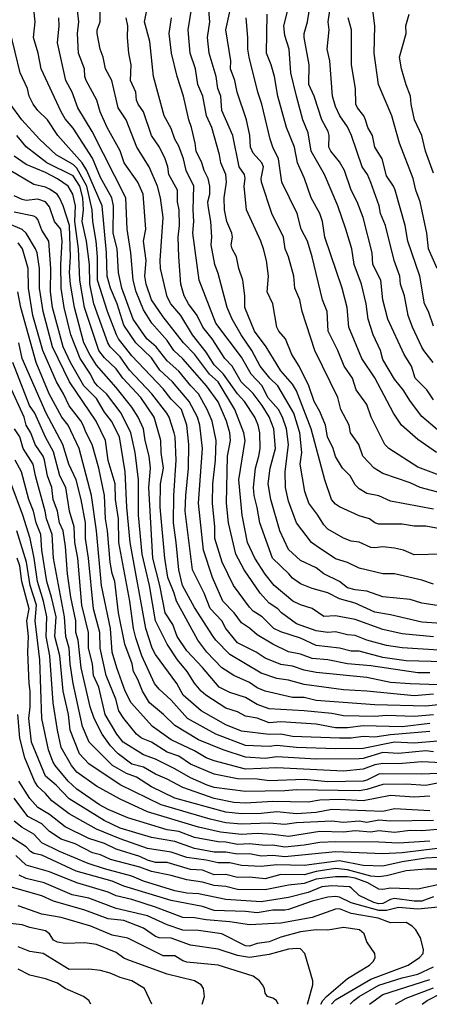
# Model space of a CAD drawing. Header units: metres. Extents: x -51132 to -49532, y -231222 to -229437.
# Tile 45 of 256: x -50612 to -50560, y -231222 to -231096. Entities that reach past the tile are written whole.
import ezdxf

# ---------------------------------------------------------------- set-up
doc = ezdxf.new("R2010")
doc.units = ezdxf.units.M
doc.layers.add('CONTOUR_INDEX', color=1, linetype='Continuous')
doc.layers.add('CONTOUR_INTER', color=3, linetype='Continuous')

msp = doc.modelspace()

# ---------------------------------------------------------------- linework, layer by layer
at = {"layer": 'CONTOUR_INDEX'}
for points, elevation in [([(-50559.14, -231139.76), (-50560.35, -231138.26), (-50560.58, -231137.82), (-50561.78, -231135.26), (-50562.31, -231133.76), (-50562.79, -231131.26), (-50563.3, -231129.76), (-50563.39, -231128.76), (-50564.12, -231126.76), (-50565.24, -231122.26), (-50565.86, -231120.76), (-50566.03, -231119.76), (-50567.08, -231116.77), (-50567.53, -231115.76), (-50568.19, -231114.76), (-50569.56, -231110.76), (-50570.08, -231109.65), (-50571.05, -231108.26), (-50571.58, -231107.09), (-50572, -231105.76), (-50572.33, -231101.26), (-50572.67, -231099.76), (-50572.41, -231097.26), (-50572.53, -231096.26), (-50572.04, -231092.76)], 70), ([(-50553.58, -231157.65), (-50560.79, -231155.76), (-50562.08, -231155.14), (-50565.58, -231153.96), (-50566.67, -231153.26), (-50568.13, -231151.76), (-50568.63, -231150.26), (-50569.68, -231148.76), (-50569.85, -231147.76), (-50570.92, -231145.76), (-50571.3, -231144.26), (-50574.24, -231138.26), (-50575.87, -231133.26), (-50576.16, -231131.76), (-50576.79, -231130.26), (-50576.93, -231128.76), (-50577.58, -231126.26), (-50578.04, -231125.26), (-50578.24, -231123.76), (-50579.74, -231120.76), (-50581.05, -231116.76), (-50581.08, -231116.26), (-50580.78, -231114.76), (-50581.01, -231114.26), (-50582.08, -231113.03), (-50582.45, -231112.26), (-50582.52, -231110.76), (-50582.96, -231108.76), (-50584.14, -231105.26), (-50584.44, -231103.76), (-50584.99, -231102.26), (-50584.95, -231101.26), (-50585.57, -231097.26), (-50585.05, -231094.76)], 65), ([(-50558.08, -231170.91), (-50560.58, -231170.53), (-50562.08, -231170.05), (-50565.58, -231169.69), (-50567.58, -231168.99), (-50569.08, -231168.83), (-50570.08, -231168.55), (-50571.08, -231167.76), (-50573.08, -231166.78), (-50574.08, -231166), (-50576.08, -231165.07), (-50577.58, -231163.66), (-50578.7, -231161.26), (-50579.83, -231157.26), (-50580.19, -231155.26), (-50579.94, -231153.26), (-50579.27, -231150.76), (-50579.46, -231148.26), (-50580.08, -231146.72), (-50580.97, -231145.26), (-50582.08, -231143.74), (-50583.62, -231142.26), (-50584.76, -231140.26), (-50585.7, -231139.26), (-50587.32, -231136.76), (-50588.54, -231135.26), (-50589.23, -231133.76), (-50590.36, -231132.26), (-50590.9, -231131.26), (-50591.32, -231129.76), (-50591.58, -231126.26), (-50591.65, -231123.76), (-50591.48, -231122.26), (-50591.55, -231120.26), (-50591.74, -231119.26), (-50591.75, -231117.76), (-50592.88, -231115.76), (-50592.99, -231114.76), (-50593.31, -231113.76), (-50594.07, -231112.26), (-50595.05, -231110.76), (-50596.09, -231107.76), (-50596.79, -231106.76), (-50596.98, -231106.26), (-50597.06, -231105.26), (-50597.74, -231103.76), (-50597.67, -231101.76), (-50597.97, -231100.26), (-50598.13, -231098.26), (-50598.07, -231096.76), (-50598.29, -231095.76)], 60), ([(-50559.58, -231179.4), (-50561.08, -231179.42), (-50567.08, -231178.53), (-50570.05, -231178.26), (-50572.58, -231177.76), (-50574.58, -231177.6), (-50576.08, -231177.02), (-50577.58, -231176.72), (-50579.58, -231175.74), (-50581.58, -231174.58), (-50582.58, -231173.7), (-50583.58, -231173.03), (-50584.53, -231171.76), (-50585.95, -231170.26), (-50587.31, -231167.26), (-50588.43, -231163.76), (-50589.07, -231157.76), (-50588.57, -231150.76), (-50588.89, -231147.76), (-50589.2, -231146.76), (-50590.26, -231144.76), (-50592.38, -231142.26), (-50594, -231140.76), (-50595.08, -231139.16), (-50597.08, -231137.28), (-50598.58, -231134.99), (-50599.44, -231132.26), (-50600.3, -231130.26), (-50600.73, -231128.76), (-50600.8, -231125.76), (-50601.36, -231119.76), (-50603.33, -231115.26), (-50603.92, -231114.26), (-50607, -231110.76), (-50608.33, -231108.76), (-50609.58, -231107.58), (-50610.18, -231106.76), (-50610.66, -231105.76), (-50610.88, -231104.76), (-50611.82, -231102.76), (-50613.08, -231097.51)], 55), ([(-50559.58, -231185.87), (-50563.08, -231186.3), (-50568.08, -231186.17), (-50570.08, -231186.46), (-50571.58, -231186.46), (-50574.08, -231185.98), (-50578.58, -231185.69), (-50580.08, -231185.8), (-50581.58, -231185.2), (-50583.08, -231184.95), (-50584.08, -231184.41), (-50585.58, -231183.91), (-50588.12, -231182.26), (-50588.73, -231181.76), (-50589.58, -231180.74), (-50590.51, -231179.26), (-50591.75, -231177.76), (-50593.06, -231175.76), (-50594.54, -231172.76), (-50595.33, -231168.26), (-50596.24, -231164.26), (-50596.75, -231159.26), (-50596.74, -231154.76), (-50597.15, -231151.26), (-50597.69, -231148.76), (-50598.93, -231146.26), (-50600.82, -231143.76), (-50601.97, -231142.76), (-50602.37, -231142.26), (-50602.87, -231141.26), (-50604.19, -231139.26), (-50605.38, -231136.26), (-50606.21, -231132.76), (-50606.59, -231130.26), (-50606.64, -231127.26), (-50606.45, -231124.26), (-50606.62, -231122.76), (-50607.46, -231121.76), (-50608.08, -231119.87), (-50608.58, -231119.27), (-50609.58, -231118.92), (-50611.08, -231119.06), (-50611.58, -231118.97), (-50612.58, -231118.48)], 50), ([(-50555.58, -231192.15), (-50560.58, -231192.37), (-50565.58, -231192.31), (-50566.08, -231192.36), (-50567.58, -231193.14), (-50568.08, -231193.24), (-50572.58, -231193.34), (-50575.58, -231193.04), (-50580.08, -231193.22), (-50581.58, -231192.99), (-50584.08, -231192.95), (-50587.08, -231192.36), (-50590.08, -231191.09), (-50591.58, -231190.08), (-50593.08, -231189.53), (-50595.08, -231188.27), (-50596.36, -231187.76), (-50597, -231187.26), (-50598.61, -231185.26), (-50599.22, -231184.26), (-50599.64, -231182.76), (-50600.87, -231179.76), (-50601.62, -231176.26), (-50601.68, -231174.26), (-50602.48, -231171.26), (-50603.09, -231164.76), (-50603.48, -231162.26), (-50603.49, -231160.26), (-50604.05, -231157.26), (-50604.69, -231154.76), (-50605.6, -231152.76), (-50606.4, -231150.26), (-50608.51, -231146.26), (-50611.57, -231139.26), (-50611.99, -231137.26)], 45), ([(-50558.08, -231199.37), (-50560.58, -231199.62), (-50562.08, -231199.54), (-50564.08, -231199.83), (-50566.08, -231199.58), (-50567.08, -231199.75), (-50569.08, -231199.58), (-50570.58, -231199.76), (-50573.58, -231199.69), (-50577.58, -231200.33), (-50579.58, -231200.05), (-50581.58, -231199.96), (-50583.58, -231200.08), (-50586.25, -231199.76), (-50589.08, -231199.13), (-50595.58, -231197.16), (-50599.08, -231195.57), (-50602.08, -231193.88), (-50604.58, -231192.1), (-50605.27, -231191.26), (-50606.58, -231188.97), (-50607.06, -231186.76), (-50607.61, -231183.26), (-50608.04, -231177.26), (-50608.51, -231174.76), (-50608.42, -231172.26), (-50608.83, -231170.26), (-50609.62, -231167.76), (-50610.03, -231164.76), (-50610.55, -231162.26), (-50611.47, -231159.26), (-50612.96, -231155.26)], 40), ([(-50557.58, -231206.29), (-50561.08, -231207.04), (-50564.58, -231206.92), (-50565.58, -231207.09), (-50566.08, -231207.03), (-50567.48, -231206.26), (-50569.08, -231205.64), (-50570.08, -231205.48), (-50571.58, -231205.46), (-50574.08, -231205.76), (-50575.58, -231206.31), (-50577.58, -231206.56), (-50580.58, -231207.14), (-50584.08, -231207.08), (-50585.58, -231206.71), (-50587.08, -231206.57), (-50588.58, -231206.16), (-50590.58, -231205.88), (-50592.58, -231205.29), (-50595.08, -231204.8), (-50596.58, -231204.23), (-50600.3, -231203.26), (-50601.58, -231202.67), (-50602.58, -231202.4), (-50604.81, -231201.26), (-50606.58, -231200.65), (-50608.08, -231199.68), (-50609.08, -231198.72), (-50610.84, -231197.76), (-50612.58, -231195.44)], 35), ([(-50575.18, -231221.76), (-50574.49, -231219.26), (-50574.5, -231218.76), (-50575.51, -231215.26), (-50576.08, -231214.69), (-50576.58, -231214.61), (-50577.58, -231214.72), (-50580.08, -231215.4), (-50582.58, -231215.76), (-50584.08, -231215.54), (-50586.58, -231214.73), (-50590.08, -231214.19), (-50592.58, -231213.31), (-50594.08, -231213.26), (-50594.58, -231213.09), (-50596.08, -231212.05), (-50598.58, -231211.06), (-50600.58, -231210.83), (-50603.58, -231209.74), (-50607.58, -231208.6), (-50609.08, -231207.91), (-50613.08, -231206.76)], 30), ([(-50563.93, -231221.76), (-50562.58, -231220.99), (-50559.08, -231219.64)], 35)]:
    msp.add_lwpolyline(points, dxfattribs=dict(at, elevation=elevation))
at = {"layer": 'CONTOUR_INTER'}
for points, elevation in [([(-50554.58, -231178.1), (-50562.58, -231177.88), (-50565.58, -231177.44), (-50568.58, -231176.67), (-50569.58, -231176.63), (-50571.08, -231176.25), (-50574.08, -231175.93), (-50576.08, -231175), (-50578.58, -231174.18), (-50579.47, -231173.76), (-50580.95, -231172.26), (-50582.08, -231171.55), (-50582.58, -231171.03), (-50584.63, -231168.26), (-50586.07, -231165.26), (-50586.99, -231162.26), (-50586.97, -231160.76), (-50587.27, -231157.76), (-50587.24, -231155.26), (-50586.92, -231152.26), (-50586.8, -231149.76), (-50587.34, -231147.26), (-50587.96, -231145.76), (-50589.08, -231143.76), (-50590.06, -231142.76), (-50591.58, -231140.9), (-50593.08, -231139.56), (-50594.47, -231137.76), (-50595.66, -231136.76), (-50597.39, -231134.26), (-50598.84, -231130.26), (-50599.28, -231128.26), (-50599.46, -231125.26), (-50599.96, -231123.26), (-50599.9, -231119.76), (-50600.12, -231118.76), (-50601.58, -231116.14), (-50602.58, -231113.66), (-50605.08, -231109.84), (-50606.08, -231108.66), (-50606.61, -231107.76), (-50609.14, -231102.26), (-50609.51, -231100.26), (-50610.13, -231098.26), (-50609.9, -231096.26), (-50610.33, -231092.26)], 56), ([(-50559.08, -231168.07), (-50560.58, -231167.56), (-50564.08, -231166.75), (-50565.58, -231166.79), (-50568.58, -231166.04), (-50570.08, -231165.34), (-50571.58, -231164.84), (-50574.08, -231163.2), (-50574.65, -231162.76), (-50576.58, -231160.26), (-50577.58, -231157.5), (-50577.98, -231155.76), (-50578.03, -231153.76), (-50577.6, -231150.26), (-50577.84, -231148.26), (-50578.35, -231146.76), (-50578.85, -231145.76), (-50580.25, -231144.26), (-50580.96, -231142.76), (-50582.35, -231141.26), (-50583.58, -231139.08), (-50586.87, -231134.76), (-50589, -231129.26), (-50589.79, -231123.26), (-50589.67, -231121.76), (-50589.77, -231120.26), (-50589.69, -231117.26), (-50590.66, -231115.26), (-50590.99, -231113.76), (-50591.58, -231112.15), (-50592.08, -231111.26), (-50592.58, -231109.88), (-50593.47, -231108.26), (-50594.8, -231103.26), (-50595.28, -231098.76), (-50595.96, -231096.26), (-50595.46, -231093.76)], 61), ([(-50557.58, -231161.16), (-50560.08, -231160.69), (-50561.58, -231160.67), (-50563.08, -231160.43), (-50566.08, -231160.43), (-50566.58, -231160.25), (-50567.24, -231159.76), (-50568.58, -231159.37), (-50571.08, -231158.21), (-50571.58, -231157.87), (-50572.09, -231157.26), (-50572.95, -231154.76), (-50574.72, -231148.26), (-50576.58, -231143.4), (-50577.08, -231142.56), (-50578.58, -231140.82), (-50580.43, -231137.76), (-50581.94, -231135.76), (-50583.15, -231132.76), (-50583.17, -231131.26), (-50583.43, -231129.26), (-50583.91, -231127.76), (-50584.22, -231126.26), (-50584.76, -231125.26), (-50584.89, -231124.76), (-50584.75, -231123.76), (-50584.81, -231123.26), (-50585.46, -231121.76), (-50585.77, -231120.26), (-50585.79, -231118.76), (-50585.52, -231116.76), (-50585.6, -231115.76), (-50586.22, -231114.26), (-50586.39, -231113.26), (-50587.38, -231109.76), (-50588.04, -231108.26), (-50588.51, -231105.76), (-50589.16, -231104.26), (-50589.46, -231102.26), (-50590.14, -231100.26), (-50590.39, -231097.26), (-50589.75, -231093.26)], 63), ([(-50559.08, -231144.54), (-50559.94, -231143.26), (-50561.45, -231141.76), (-50561.92, -231140.26), (-50562.85, -231138.76), (-50564.92, -231134.26), (-50565.58, -231131.76), (-50565.81, -231129.26), (-50566.84, -231127.26), (-50566.92, -231125.76), (-50568.08, -231121.24), (-50568.82, -231119.26), (-50569.59, -231117.76), (-50570.43, -231115.26), (-50571.08, -231114.13), (-50572.19, -231112.76), (-50572.43, -231112.26), (-50572.41, -231110.76), (-50572.52, -231110.26), (-50573.34, -231108.76), (-50574.34, -231105.76), (-50574.98, -231104.26), (-50574.95, -231101.76), (-50575.61, -231098.26), (-50575.58, -231097.76), (-50575.15, -231096.26), (-50574.72, -231093.26)], 69), ([(-50559.08, -231174.81), (-50563.08, -231174.42), (-50565.58, -231173.9), (-50569.08, -231172.6), (-50571.58, -231172.15), (-50573.08, -231172.24), (-50574.58, -231171.18), (-50576.08, -231170.72), (-50577.03, -231170.26), (-50579.42, -231168.26), (-50580.58, -231166.8), (-50581.88, -231164.76), (-50582.84, -231162.76), (-50583.51, -231159.26), (-50583.91, -231154.76), (-50583.11, -231149.76), (-50583.31, -231148.76), (-50584.46, -231145.76), (-50586.57, -231142.26), (-50587.69, -231141.26), (-50589.58, -231138.71), (-50590.99, -231137.26), (-50593.58, -231133.96), (-50595.07, -231131.76), (-50595.77, -231129.76), (-50595.9, -231128.76), (-50595.77, -231126.76), (-50596.08, -231124.26), (-50595.78, -231122.76), (-50596.13, -231118.26), (-50596.82, -231116.76), (-50598.56, -231114.26), (-50599.08, -231112.74), (-50600.74, -231109.76), (-50601.62, -231107.76), (-50602.05, -231106.26), (-50603.4, -231103.76), (-50603.57, -231103.26), (-50603.63, -231102.26), (-50604.4, -231100.26), (-50604.5, -231097.76), (-50604.35, -231096.26), (-50604.52, -231094.76)], 58), ([(-50555.58, -231173.3), (-50560.58, -231172.93), (-50564.58, -231171.99), (-50566.58, -231171.67), (-50569.08, -231170.5), (-50571.08, -231169.95), (-50572.58, -231169.2), (-50574.58, -231168.63), (-50576.08, -231168.04), (-50577.08, -231167.32), (-50577.53, -231166.76), (-50579.65, -231164.76), (-50581.25, -231160.26), (-50581.58, -231158.29), (-50581.99, -231156.76), (-50582.07, -231155.76), (-50581.81, -231153.26), (-50581.36, -231151.76), (-50581.21, -231150.76), (-50581.25, -231148.76), (-50581.48, -231147.76), (-50581.88, -231146.76), (-50583.21, -231144.76), (-50584.12, -231143.76), (-50585.89, -231141.26), (-50587.08, -231140.06), (-50588.08, -231138.46), (-50589.85, -231136.26), (-50591.34, -231133.76), (-50592.61, -231132.26), (-50593.08, -231131.37), (-50593.92, -231127.76), (-50593.97, -231126.76), (-50593.59, -231121.26), (-50593.91, -231118.76), (-50594.29, -231117.26), (-50595.36, -231114.76), (-50596.95, -231112.26), (-50598.3, -231108.76), (-50599.33, -231107.26), (-50600.14, -231103.76), (-50600.92, -231102.26), (-50601.25, -231100.76), (-50601.63, -231099.76), (-50602.01, -231097.76), (-50601.99, -231097.26), (-50601.62, -231096.26), (-50601.61, -231094.76)], 59), ([(-50559.08, -231158.53), (-50564.58, -231157.47), (-50566.08, -231156.82), (-50567.58, -231156.49), (-50568.58, -231155.93), (-50569.08, -231155.41), (-50569.71, -231154.26), (-50570.69, -231153.26), (-50571.58, -231151.8), (-50571.9, -231150.76), (-50572.63, -231149.26), (-50572.89, -231147.76), (-50573.58, -231146.02), (-50574.3, -231144.76), (-50574.99, -231142.76), (-50576.24, -231140.26), (-50577.18, -231138.76), (-50577.99, -231136.76), (-50578.83, -231135.76), (-50579.07, -231135.26), (-50579.6, -231132.26), (-50580.32, -231130.76), (-50580.15, -231128.76), (-50580.41, -231126.76), (-50580.78, -231125.26), (-50581.13, -231124.26), (-50582.95, -231120.26), (-50583.24, -231117.26), (-50583.14, -231116.26), (-50583.21, -231115.76), (-50583.87, -231114.76), (-50584.69, -231110.76), (-50586.08, -231107.6), (-50586.23, -231105.76), (-50586.61, -231104.76), (-50586.82, -231103.26), (-50587.72, -231100.26), (-50587.92, -231098.26), (-50587.63, -231096.26), (-50587.75, -231094.76)], 64), ([(-50558.58, -231148.39), (-50560.58, -231146.67), (-50562.01, -231144.76), (-50562.95, -231143.26), (-50564.08, -231141.89), (-50565.58, -231139.39), (-50565.85, -231138.26), (-50566.78, -231136.26), (-50567.44, -231134.26), (-50567.68, -231132.26), (-50568.26, -231129.76), (-50569.23, -231127.26), (-50569.53, -231125.26), (-50570.27, -231122.76), (-50571.3, -231119.76), (-50572.98, -231115.76), (-50574.72, -231112.76), (-50575.08, -231110.44), (-50575.75, -231108.76), (-50576.59, -231105.76), (-50577.28, -231102.76), (-50577.52, -231099.76), (-50578.08, -231097.99), (-50578.21, -231096.76), (-50577.56, -231094.26)], 68), ([(-50558.62, -231127.76), (-50559.73, -231125.26), (-50559.93, -231123.26), (-50560.8, -231119.26), (-50561.35, -231117.76), (-50561.69, -231116.26), (-50563.42, -231111.76), (-50564.43, -231108.26), (-50566.1, -231104.26), (-50566.66, -231100.26), (-50566.56, -231096.76), (-50566.82, -231094.76)], 72), ([(-50551.08, -231177), (-50563.08, -231176.21), (-50565.08, -231175.94), (-50567.58, -231175.24), (-50569.08, -231174.65), (-50570.08, -231174.57), (-50571.58, -231174.2), (-50572.58, -231174.26), (-50574.08, -231174.04), (-50576.58, -231173.17), (-50578.5, -231171.76), (-50578.96, -231171.26), (-50580.08, -231170.52), (-50581.22, -231169.26), (-50583.23, -231166.26), (-50584.31, -231164.26), (-50585.26, -231160.26), (-50585.5, -231157.76), (-50585.37, -231151.76), (-50584.98, -231149.76), (-50585.08, -231148.76), (-50585.52, -231147.26), (-50586.58, -231144.81), (-50588.05, -231142.76), (-50591.08, -231139.29), (-50592.21, -231138.26), (-50593.08, -231136.97), (-50595.04, -231134.76), (-50596.08, -231133.06), (-50597.02, -231130.76), (-50597.43, -231129.26), (-50597.72, -231125.76), (-50598.17, -231122.76), (-50598.36, -231118.76), (-50602.63, -231110.26), (-50604.48, -231107.26), (-50605.2, -231105.26), (-50605.98, -231103.76), (-50607.08, -231098.95), (-50606.85, -231096.76), (-50606.9, -231095.76)], 57), ([(-50557.95, -231164.26), (-50561.58, -231164.33), (-50562.91, -231163.76), (-50564.08, -231163.5), (-50565.58, -231163.32), (-50566.58, -231163.46), (-50567.08, -231163.4), (-50568.58, -231162.73), (-50569.58, -231162.59), (-50570.58, -231162.2), (-50572.58, -231161.05), (-50573.08, -231160.53), (-50573.86, -231159.26), (-50575.01, -231157.76), (-50575.51, -231156.26), (-50576.09, -231152.76), (-50575.91, -231151.26), (-50576.14, -231148.76), (-50576.9, -231146.26), (-50578.97, -231142.76), (-50579.99, -231141.76), (-50581.19, -231140.26), (-50582.27, -231138.26), (-50583.65, -231136.26), (-50584.79, -231134.26), (-50585.43, -231132.76), (-50586.58, -231128.42), (-50587.01, -231127.26), (-50587.46, -231124.76), (-50587.38, -231123.76), (-50587.52, -231121.76), (-50587.86, -231119.76), (-50587.87, -231119.26), (-50587.62, -231118.26), (-50587.61, -231117.26), (-50587.85, -231116.26), (-50588.34, -231115.26), (-50588.63, -231114.26), (-50589.39, -231112.76), (-50589.49, -231111.76), (-50589.96, -231109.76), (-50590.32, -231108.76), (-50590.99, -231105.76), (-50591.81, -231103.26), (-50592.54, -231100.26), (-50592.81, -231097.76), (-50592.53, -231095.76)], 62), ([(-50555.42, -231155.26), (-50561.08, -231153.13), (-50564.78, -231150.76), (-50565.3, -231150.26), (-50567.04, -231146.76), (-50567.58, -231145.15), (-50568.95, -231143.26), (-50569.45, -231141.76), (-50570.49, -231140.26), (-50571.29, -231138.26), (-50572.52, -231135.76), (-50572.66, -231133.26), (-50573.25, -231131.76), (-50574.57, -231126.26), (-50575.18, -231124.26), (-50575.98, -231122.76), (-50576.47, -231120.76), (-50578.44, -231116.76), (-50578.86, -231113.76), (-50579.6, -231112.26), (-50579.93, -231111.26), (-50580.99, -231106.76), (-50581.49, -231105.26), (-50582.62, -231100.76), (-50582.79, -231099.76), (-50582.78, -231098.26), (-50582.99, -231095.76)], 66), ([(-50558.73, -231151.26), (-50561.08, -231149.62), (-50563.17, -231147.76), (-50564.19, -231146.26), (-50566.58, -231141.74), (-50568.25, -231139.26), (-50569.91, -231135.26), (-50570.12, -231132.76), (-50570.73, -231130.26), (-50572.94, -231123.76), (-50573.26, -231121.76), (-50573.6, -231120.76), (-50574.7, -231118.76), (-50575.54, -231116.26), (-50576.46, -231114.26), (-50576.81, -231112.26), (-50577.86, -231109.76), (-50578.96, -231105.76), (-50579.37, -231103.26), (-50579.8, -231101.76), (-50580.42, -231100.26), (-50580.3, -231095.26)], 67), ([(-50559.08, -231135.13), (-50559.73, -231133.26), (-50560.25, -231132.26), (-50560.86, -231128.76), (-50562.39, -231124.26), (-50562.71, -231122.26), (-50563.97, -231117.76), (-50564.18, -231117.26), (-50565.08, -231115.94), (-50565.65, -231113.76), (-50566.58, -231112.25), (-50566.87, -231110.76), (-50567.48, -231109.76), (-50567.76, -231108.76), (-50568, -231108.26), (-50568.8, -231107.26), (-50569, -231106.76), (-50569.03, -231104.76), (-50569.57, -231101.76), (-50569.55, -231097.26), (-50570, -231095.76)], 71), ([(-50559.08, -231115.6), (-50560.1, -231112.76), (-50560.57, -231110.76), (-50561.53, -231108.76), (-50561.96, -231106.76), (-50562.03, -231105.76), (-50562.58, -231104.32), (-50563.16, -231102.26), (-50563.42, -231100.76), (-50562.58, -231097.76), (-50562.61, -231096.76), (-50562.2, -231095.26)], 73), ([(-50556.08, -231181.02), (-50562.08, -231180.83), (-50564.58, -231180.66), (-50567.58, -231180.03), (-50574.08, -231179.38), (-50575.58, -231179.08), (-50577.08, -231178.57), (-50578.58, -231178.35), (-50580.58, -231177.54), (-50581.72, -231176.76), (-50584.08, -231175.59), (-50585.57, -231173.76), (-50586.1, -231172.76), (-50587.58, -231171.19), (-50588.35, -231169.26), (-50589.84, -231166.26), (-50590.76, -231158.76), (-50590.71, -231156.76), (-50590.33, -231153.26), (-50590.3, -231150.26), (-50590.58, -231147.76), (-50591.26, -231145.76), (-50592.58, -231144.46), (-50593.58, -231143.12), (-50597.58, -231138.93), (-50599.26, -231136.76), (-50599.52, -231136.26), (-50600.69, -231133.26), (-50601.95, -231129.26), (-50601.95, -231126.26), (-50602.14, -231124.26), (-50602.54, -231121.76), (-50602.62, -231120.26), (-50603.31, -231117.26), (-50604.58, -231114.96), (-50605.08, -231114.48), (-50607.22, -231113.26), (-50609.36, -231111.26), (-50611.62, -231108.76), (-50613.08, -231106.74)], 54), ([(-50559.08, -231182.15), (-50561.58, -231182.37), (-50567.58, -231181.76), (-50570.58, -231181.59), (-50575.58, -231180.92), (-50577.58, -231180.35), (-50579.08, -231180.15), (-50581.08, -231179.46), (-50585.08, -231177.06), (-50586.87, -231175.26), (-50587.21, -231174.76), (-50589.58, -231171.09), (-50591.1, -231168.26), (-50591.6, -231166.26), (-50591.91, -231162.76), (-50592.28, -231160.26), (-50592.24, -231156.76), (-50591.93, -231152.26), (-50592.07, -231149.26), (-50592.2, -231148.76), (-50592.83, -231146.76), (-50593.12, -231146.26), (-50595.02, -231143.76), (-50597.88, -231140.76), (-50599.08, -231139.07), (-50600.35, -231137.76), (-50600.66, -231137.26), (-50602.41, -231132.26), (-50602.94, -231129.76), (-50603, -231127.26), (-50603.36, -231124.26), (-50603.9, -231121.76), (-50603.76, -231120.26), (-50603.83, -231118.76), (-50604.2, -231117.26), (-50605.08, -231115.91), (-50608.44, -231114.26), (-50611.08, -231112.24), (-50612.23, -231110.76)], 53), ([(-50558.08, -231183.47), (-50560.08, -231183.67), (-50566.58, -231183.52), (-50574.08, -231182.95), (-50575.58, -231182.58), (-50577.08, -231182.55), (-50580.58, -231181.78), (-50581.58, -231181.33), (-50582.58, -231180.64), (-50584.58, -231179.77), (-50586.08, -231178.79), (-50588.03, -231176.76), (-50589.18, -231175.26), (-50591.88, -231170.26), (-50592.16, -231169.26), (-50592.98, -231167.26), (-50593.37, -231164.76), (-50593.97, -231158.26), (-50593.92, -231155.26), (-50593.52, -231153.26), (-50593.83, -231151.26), (-50593.86, -231149.76), (-50594.73, -231146.76), (-50596.43, -231144.26), (-50598.71, -231141.76), (-50599.58, -231140.59), (-50601.08, -231139.19), (-50601.78, -231138.26), (-50603.63, -231132.76), (-50604.21, -231129.26), (-50604.37, -231125.26), (-50604.83, -231121.76), (-50604.77, -231119.76), (-50605.11, -231118.26), (-50605.72, -231117.26), (-50607.08, -231116.31), (-50608.58, -231115.49), (-50611.08, -231114.47), (-50612.58, -231113.42)], 52), ([(-50559.08, -231184.8), (-50561.58, -231185.01), (-50565.08, -231184.87), (-50566.58, -231185.01), (-50570.58, -231184.89), (-50572.08, -231184.63), (-50575.58, -231184.29), (-50580.08, -231184.02), (-50581.58, -231183.45), (-50583.08, -231182.57), (-50585.08, -231181.95), (-50586.45, -231181.26), (-50588.58, -231178.73), (-50590.58, -231176.61), (-50591.78, -231174.76), (-50592.36, -231173.26), (-50593.31, -231171.76), (-50593.99, -231168.26), (-50594.88, -231164.76), (-50595.39, -231155.76), (-50595.19, -231153.26), (-50595.35, -231151.76), (-50595.89, -231149.76), (-50596.08, -231148.26), (-50596.79, -231146.76), (-50597.58, -231145.49), (-50599.58, -231142.96), (-50602.08, -231140.12), (-50602.95, -231138.76), (-50603.7, -231137.26), (-50604.9, -231132.76), (-50605.41, -231129.76), (-50605.52, -231128.26), (-50605.41, -231126.26), (-50605.53, -231122.26), (-50606.33, -231119.76), (-50606.8, -231118.76), (-50607.12, -231118.26), (-50608.08, -231117.62), (-50608.58, -231117.37), (-50610.08, -231117.05), (-50613.08, -231115.26)], 51), ([(-50559.58, -231186.93), (-50564.58, -231187.34), (-50566.58, -231187.65), (-50568.08, -231187.56), (-50569.58, -231187.76), (-50571.08, -231187.78), (-50577.08, -231187.55), (-50578.58, -231187.27), (-50580.08, -231187.3), (-50583.58, -231186.86), (-50585.58, -231186.05), (-50588.74, -231184.26), (-50591.04, -231182.26), (-50591.83, -231180.76), (-50594.58, -231177.07), (-50594.97, -231176.26), (-50595.78, -231173.76), (-50597.8, -231162.76), (-50598.22, -231158.26), (-50598.41, -231153.76), (-50599.17, -231149.26), (-50600.19, -231147.26), (-50601.08, -231146.1), (-50602.08, -231144.36), (-50603.7, -231142.76), (-50605.4, -231139.76), (-50606.33, -231137.76), (-50607.71, -231132.76), (-50607.94, -231130.76), (-50607.92, -231127.76), (-50608.17, -231124.26), (-50609.08, -231122.87), (-50609.58, -231121.49), (-50609.78, -231121.26), (-50610.08, -231121.08), (-50612.58, -231120.58)], 49), ([(-50558.08, -231188.12), (-50561.58, -231188.38), (-50564.08, -231188.26), (-50568.08, -231189.08), (-50571.58, -231189.11), (-50576.58, -231188.96), (-50579.08, -231188.71), (-50580.08, -231188.81), (-50583.08, -231188.7), (-50586.85, -231187.26), (-50590.46, -231185.26), (-50592.58, -231182.9), (-50594.08, -231181.52), (-50594.67, -231180.76), (-50596.29, -231177.26), (-50597.08, -231174.93), (-50597.38, -231173.76), (-50597.82, -231170.26), (-50599.23, -231162.76), (-50599.29, -231159.76), (-50599.65, -231157.26), (-50599.72, -231155.26), (-50600.58, -231152.31), (-50600.93, -231149.76), (-50602.11, -231147.26), (-50605.53, -231142.26), (-50607.71, -231137.76), (-50608.91, -231133.26), (-50609.35, -231130.26), (-50609.34, -231127.76), (-50609.65, -231125.76), (-50609.87, -231125.26), (-50611.05, -231123.26), (-50611.58, -231122.77), (-50613.58, -231121.95)], 48), ([(-50559.08, -231189.49), (-50560.08, -231189.38), (-50563.58, -231189.73), (-50565.58, -231189.6), (-50568.08, -231190.36), (-50568.58, -231190.41), (-50574.08, -231190.44), (-50579.08, -231190.16), (-50580.58, -231190.37), (-50583.08, -231190.18), (-50585.94, -231189.26), (-50589.08, -231187.97), (-50592.08, -231186.16), (-50593.52, -231184.76), (-50595.33, -231183.26), (-50596.23, -231181.76), (-50596.81, -231180.26), (-50597.35, -231179.26), (-50597.55, -231178.26), (-50598.49, -231175.76), (-50599.27, -231171.76), (-50599.76, -231167.76), (-50600.08, -231166.73), (-50600.34, -231165.26), (-50600.68, -231161.26), (-50600.94, -231159.76), (-50601.05, -231156.76), (-50601.8, -231153.26), (-50602.64, -231150.26), (-50603.42, -231148.76), (-50603.78, -231147.76), (-50604.08, -231147.21), (-50605.58, -231145.31), (-50606.29, -231143.76), (-50607.18, -231142.26), (-50608.93, -231138.26), (-50610.2, -231133.76), (-50610.77, -231130.26), (-50610.8, -231127.76), (-50611.53, -231125.26), (-50612.08, -231124.47)], 47), ([(-50558.08, -231190.92), (-50560.58, -231190.77), (-50563.58, -231191.04), (-50565.58, -231190.98), (-50566.58, -231191.18), (-50568.08, -231191.71), (-50570.58, -231191.98), (-50579.08, -231191.56), (-50583.08, -231191.71), (-50587.08, -231190.64), (-50588.08, -231190.26), (-50589.58, -231189.36), (-50592.58, -231187.97), (-50594.93, -231186.26), (-50597.68, -231183.26), (-50598.41, -231181.76), (-50599.51, -231178.76), (-50600.07, -231176.76), (-50600.3, -231173.76), (-50601.46, -231168.26), (-50602.1, -231161.26), (-50602.72, -231156.76), (-50604.29, -231150.76), (-50605.72, -231147.76), (-50606.53, -231146.76), (-50608.11, -231143.76), (-50609.79, -231139.76), (-50611.72, -231132.76), (-50612.12, -231130.76)], 46), ([(-50558.58, -231193.52), (-50560.08, -231193.8), (-50562.58, -231193.64), (-50565.58, -231193.69), (-50567.58, -231194.32), (-50568.58, -231194.5), (-50576.58, -231194.35), (-50578.08, -231194.5), (-50583.08, -231194.59), (-50587.08, -231194.06), (-50587.96, -231193.76), (-50590.08, -231192.85), (-50592.08, -231191.68), (-50594.58, -231190.43), (-50596.08, -231189.91), (-50598.67, -231188.26), (-50599.48, -231187.26), (-50601, -231184.76), (-50601.78, -231181.26), (-50602.46, -231179.76), (-50602.59, -231178.26), (-50603.09, -231176.26), (-50603.12, -231174.26), (-50603.95, -231170.76), (-50604.47, -231164.76), (-50604.87, -231162.76), (-50604.92, -231160.76), (-50605.51, -231158.76), (-50606.01, -231155.76), (-50606.75, -231154.26), (-50607.58, -231151.18), (-50608.58, -231149.33), (-50609.94, -231146.26), (-50610.62, -231145.26), (-50612.75, -231139.76)], 44), ([(-50559.58, -231195.18), (-50561.58, -231195.31), (-50564.58, -231195.08), (-50568.08, -231195.77), (-50571.08, -231195.6), (-50573.58, -231195.67), (-50575.08, -231195.95), (-50579.58, -231195.86), (-50583.08, -231196.05), (-50584.58, -231195.98), (-50587.08, -231195.47), (-50591.08, -231194.06), (-50593.08, -231192.99), (-50594.58, -231192.36), (-50596.08, -231191.48), (-50597.58, -231191.1), (-50599.31, -231189.76), (-50600.3, -231188.76), (-50601.35, -231187.26), (-50602.39, -231185.26), (-50602.89, -231183.76), (-50604.06, -231178.76), (-50604.42, -231175.26), (-50604.72, -231174.26), (-50604.74, -231172.76), (-50605.37, -231169.76), (-50605.79, -231166.76), (-50606.05, -231163.26), (-50606.33, -231161.26), (-50606.8, -231160.26), (-50607.07, -231158.76), (-50607.62, -231157.26), (-50607.79, -231155.76), (-50608.34, -231154.26), (-50608.71, -231152.26), (-50608.9, -231151.76), (-50609.93, -231150.26), (-50610.48, -231148.76), (-50611.04, -231147.76), (-50611.33, -231146.76), (-50613.16, -231142.76)], 43), ([(-50559.58, -231197.03), (-50564.08, -231196.81), (-50565.58, -231197.14), (-50572.08, -231196.88), (-50574.08, -231197.27), (-50576.58, -231197.41), (-50579.08, -231197.18), (-50581.08, -231197.38), (-50583.58, -231197.41), (-50585.58, -231197.22), (-50592.08, -231195.42), (-50595.08, -231193.97), (-50596.98, -231192.76), (-50598.25, -231192.26), (-50600.04, -231191.26), (-50603.03, -231188.26), (-50603.86, -231186.26), (-50605.07, -231180.76), (-50605.44, -231178.26), (-50605.58, -231176.26), (-50606.01, -231174.76), (-50606.15, -231172.26), (-50607.56, -231164.76), (-50607.74, -231161.76), (-50608.48, -231159.76), (-50608.63, -231158.76), (-50609.87, -231154.26), (-50610.17, -231152.76), (-50611.44, -231150.76), (-50611.88, -231149.26), (-50612.55, -231148.26)], 42), ([(-50559.08, -231198.27), (-50564.58, -231198.36), (-50566.08, -231198.24), (-50567.58, -231198.52), (-50568.58, -231198.37), (-50570.58, -231198.53), (-50572.08, -231198.37), (-50576.58, -231198.58), (-50578.08, -231198.8), (-50580.08, -231198.6), (-50583.58, -231198.76), (-50585.58, -231198.56), (-50587.58, -231198.11), (-50593.85, -231196.26), (-50599.08, -231193.73), (-50603.08, -231191.04), (-50604.27, -231189.76), (-50605.44, -231186.76), (-50605.64, -231184.76), (-50606.36, -231181.76), (-50606.78, -231177.26), (-50607.42, -231174.76), (-50607.25, -231172.26), (-50607.81, -231169.76), (-50608.44, -231167.76), (-50609.06, -231163.76), (-50609.18, -231161.76), (-50609.8, -231160.26), (-50610.13, -231158.76), (-50610.7, -231157.26), (-50611.65, -231153.76), (-50612.47, -231152.26)], 41), ([(-50559.58, -231200.9), (-50563.58, -231201.17), (-50566.08, -231201.03), (-50571.58, -231201.01), (-50573.58, -231201.11), (-50575.58, -231201.45), (-50578.08, -231201.69), (-50579.58, -231201.41), (-50580.58, -231201.47), (-50582.58, -231201.28), (-50584.08, -231201.34), (-50585.58, -231201.05), (-50586.58, -231200.99), (-50589.58, -231200.43), (-50591.58, -231199.7), (-50593.08, -231199.46), (-50598.08, -231197.92), (-50600.58, -231196.88), (-50601.71, -231196.26), (-50604.58, -231194.26), (-50605.69, -231193.26), (-50607.34, -231191.26), (-50607.67, -231190.76), (-50608.2, -231189.26), (-50609.06, -231185.26), (-50609.33, -231177.76), (-50609.89, -231172.76), (-50609.73, -231170.76), (-50610.54, -231168.26), (-50611.03, -231165.26), (-50612.24, -231161.26)], 39), ([(-50558.58, -231201.84), (-50563.08, -231202.4), (-50565.58, -231202.54), (-50571.58, -231202.27), (-50578.08, -231202.93), (-50579.58, -231202.76), (-50581.08, -231202.84), (-50582.58, -231202.54), (-50584.08, -231202.56), (-50585.58, -231202.33), (-50587.08, -231202.32), (-50589.58, -231201.85), (-50592.08, -231200.97), (-50595.08, -231200.47), (-50599.08, -231199.24), (-50601.11, -231198.26), (-50605.58, -231195.52), (-50607.25, -231193.76), (-50608.58, -231192.63), (-50610.36, -231188.26), (-50610.73, -231185.26), (-50610.53, -231183.76), (-50610.53, -231181.76), (-50610.67, -231180.76), (-50610.83, -231176.76), (-50610.77, -231174.76), (-50610.99, -231172.76), (-50610.66, -231171.26), (-50611.63, -231167.76), (-50611.88, -231165.76), (-50612.19, -231164.76)], 38), ([(-50558.58, -231203.02), (-50560.08, -231203.1), (-50563.08, -231203.55), (-50565.58, -231204.1), (-50568.08, -231204.02), (-50571.08, -231203.42), (-50575.58, -231204.04), (-50579.08, -231203.95), (-50581.08, -231204.14), (-50583.58, -231204.04), (-50585.08, -231203.69), (-50586.58, -231203.67), (-50588.08, -231203.33), (-50590.58, -231202.99), (-50592.58, -231202.34), (-50595.58, -231201.85), (-50599.08, -231200.62), (-50602.08, -231199.37), (-50605.58, -231197.41), (-50607.8, -231195.76), (-50608.58, -231194.81), (-50609.58, -231193.95), (-50609.98, -231193.26), (-50611.25, -231190.26), (-50611.87, -231187.76), (-50612.13, -231184.76)], 37), ([(-50558.08, -231204.49), (-50560.08, -231204.48), (-50562.58, -231204.71), (-50565.08, -231205.36), (-50566.08, -231205.47), (-50567.08, -231205.39), (-50570.08, -231204.58), (-50571.58, -231204.4), (-50574.08, -231204.81), (-50575.58, -231205.2), (-50578.58, -231205.19), (-50580.58, -231205.71), (-50582.58, -231205.51), (-50584.08, -231205.56), (-50585.58, -231205.17), (-50587.08, -231205.22), (-50588.58, -231204.62), (-50590.08, -231204.53), (-50593.08, -231203.65), (-50594.58, -231203.63), (-50595.58, -231203.35), (-50596.58, -231202.86), (-50599.58, -231201.95), (-50601.08, -231201.22), (-50603.08, -231200.59), (-50606.08, -231199.09), (-50608.08, -231197.53), (-50609.58, -231196.64), (-50610.58, -231195.49), (-50612, -231193.26)], 36), ([(-50559.08, -231208.03), (-50560.58, -231208.58), (-50561.58, -231208.58), (-50564.08, -231208.26), (-50564.58, -231208.35), (-50565.58, -231208.9), (-50566.08, -231208.92), (-50566.7, -231208.76), (-50568.58, -231207.84), (-50569.58, -231206.86), (-50569.83, -231206.76), (-50572.08, -231206.61), (-50573.34, -231206.76), (-50575.08, -231207.49), (-50577.58, -231208.1), (-50581.08, -231208.67), (-50585.58, -231208.37), (-50589.08, -231207.65), (-50590.58, -231207.57), (-50592.08, -231207.27), (-50596.08, -231206.03), (-50597.58, -231205.41), (-50601.08, -231204.47), (-50603.15, -231203.76), (-50606.82, -231202.26), (-50609.08, -231201.13), (-50610.08, -231200.01), (-50611.58, -231199.18), (-50612.58, -231198.37)], 34), ([(-50558.08, -231209.29), (-50561.08, -231209.61), (-50563.58, -231209.4), (-50565.08, -231209.77), (-50566.08, -231209.79), (-50569.58, -231208.78), (-50571.08, -231208.06), (-50571.58, -231207.98), (-50572.58, -231208.09), (-50574.58, -231208.57), (-50577.58, -231209.65), (-50578.08, -231209.73), (-50579.58, -231209.72), (-50581.58, -231210.09), (-50583.08, -231209.92), (-50587.08, -231209.79), (-50588.58, -231209.28), (-50592.58, -231208.52), (-50598.58, -231206.67), (-50600.08, -231206.04), (-50604.67, -231204.76), (-50609.08, -231202.72), (-50610.08, -231202.48), (-50610.5, -231202.26), (-50611.08, -231201.65), (-50613.08, -231200.33)], 33), ([(-50572.11, -231221.76), (-50571.58, -231221.19), (-50567.08, -231218.53), (-50562.31, -231216.76), (-50560.9, -231215.76), (-50560.43, -231215.26), (-50560.38, -231214.76), (-50560.76, -231213.26), (-50561.35, -231212.26), (-50561.83, -231211.76), (-50562.58, -231211.32), (-50564.58, -231211.34), (-50566.14, -231210.76), (-50569.58, -231210.15), (-50571.08, -231209.58), (-50571.58, -231209.61), (-50574.58, -231210.68), (-50578.58, -231211.4), (-50582.58, -231211.6), (-50585.08, -231211.21), (-50588.08, -231210.98), (-50589.58, -231210.71), (-50591.08, -231210.69), (-50594.58, -231209.34), (-50597.58, -231208.38), (-50599.58, -231207.89), (-50600.58, -231207.44), (-50604.58, -231206.25), (-50608.08, -231204.82), (-50611.08, -231203.98), (-50612.39, -231202.76)], 32), ([(-50573.45, -231221.76), (-50573.22, -231221.26), (-50572.76, -231220.76), (-50570.08, -231218.48), (-50567.25, -231216.76), (-50566.76, -231216.26), (-50566.53, -231215.76), (-50566.57, -231215.26), (-50567.59, -231213.76), (-50567.93, -231212.76), (-50568.55, -231212.26), (-50570.58, -231211.96), (-50572.58, -231212.3), (-50574.08, -231212.25), (-50576.08, -231212.49), (-50578.58, -231213.2), (-50580.08, -231213.76), (-50581.58, -231213.99), (-50582.58, -231214.34), (-50583.08, -231214.3), (-50586.08, -231212.75), (-50589.08, -231212.34), (-50591.08, -231212.28), (-50593.08, -231211.59), (-50595.58, -231210.44), (-50599.58, -231209.5), (-50603.08, -231208.21), (-50605.17, -231207.76), (-50608.76, -231206.26), (-50611.08, -231205.69), (-50611.96, -231205.26)], 31), ([(-50578.91, -231221.76), (-50579.13, -231221.26), (-50579.58, -231220.96), (-50580.27, -231220.76), (-50580.58, -231220.33), (-50580.67, -231219.76), (-50580.93, -231219.26), (-50581.3, -231218.76), (-50582.08, -231218.15), (-50586.58, -231216.75), (-50590.58, -231216.36), (-50591.08, -231216.2), (-50592.08, -231215.58), (-50593.58, -231215.55), (-50598.08, -231213.29), (-50600.08, -231212.94), (-50602.81, -231211.76), (-50606.58, -231210.65), (-50609.08, -231210.24), (-50612.08, -231209.19)], 29), ([(-50588.6, -231221.76), (-50588.3, -231220.76), (-50588.44, -231219.76), (-50588.73, -231219.26), (-50589.57, -231218.76), (-50593.08, -231217.89), (-50598.08, -231216.08), (-50598.58, -231215.86), (-50599.58, -231215.13), (-50602.08, -231214.14), (-50603.58, -231213.92), (-50606.08, -231213.98), (-50607.08, -231213.84), (-50607.58, -231213.55), (-50608.07, -231212.76), (-50608.58, -231212.38), (-50610.58, -231211.96), (-50611.58, -231211.62), (-50613.08, -231211.45)], 28), ([(-50595.02, -231221.76), (-50595.98, -231219.76), (-50597.59, -231218.76), (-50599.08, -231218.32), (-50600.33, -231217.76), (-50601.58, -231217.43), (-50603.08, -231217.26), (-50605.58, -231217.32), (-50608.91, -231215.26), (-50610.58, -231215.02), (-50612.08, -231214.41)], 27), ([(-50569.73, -231221.76), (-50569.28, -231221.26), (-50568.58, -231220.77), (-50566.08, -231219.3), (-50563.08, -231218.37), (-50561.08, -231217.9), (-50559.08, -231216.98)], 33), ([(-50602.79, -231221.76), (-50603.07, -231221.26), (-50603.75, -231220.76), (-50606.08, -231219.72), (-50607.08, -231219.04), (-50608.58, -231218.49), (-50610.58, -231218.05), (-50612.08, -231217.26)], 26), ([(-50567.24, -231221.76), (-50565.58, -231220.49), (-50559.58, -231218.59)], 34), ([(-50560.55, -231221.76), (-50559.89, -231221.26), (-50558.08, -231220.33)], 36)]:
    msp.add_lwpolyline(points, dxfattribs=dict(at, elevation=elevation))

doc.saveas('drawing.dxf')
